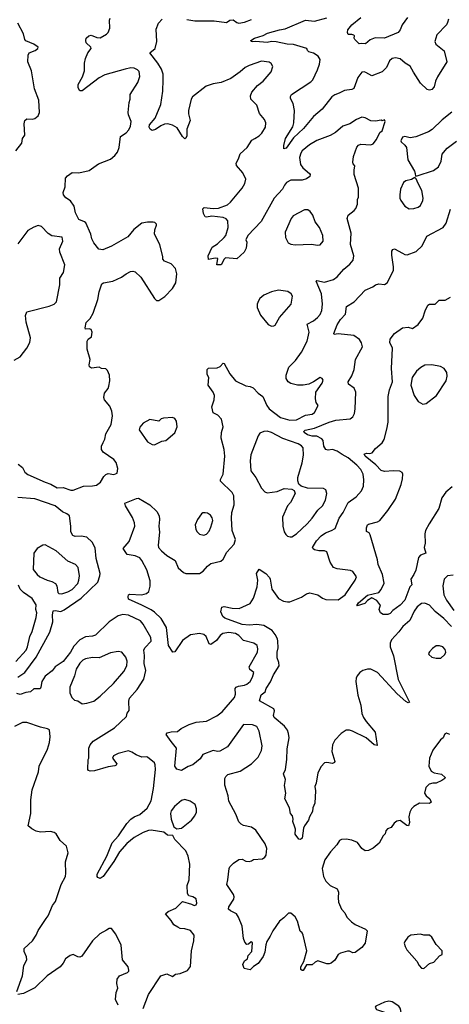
# Model space of a CAD drawing. Extents: x 1550320 to 1685906, y 509093 to 640511.
# Tile 91 of 256: x 1598350 to 1602161, y 547171 to 555909. Entities that reach past the tile are written whole.
import ezdxf

# ---------------------------------------------------------------- set-up
doc = ezdxf.new("R2010")
doc.units = 0

msp = doc.modelspace()

# ---------------------------------------------------------------- linework, layer by layer
at = {"layer": '0CON20XD'}
for points in [[(1598315, 554744.3), (1598369.2, 554815), (1598376.5, 554855), (1598397.3, 554885), (1598390.8, 554985), (1598396.4, 555013.6), (1598415, 555030), (1598463.9, 555026.1), (1598485, 555031.2), (1598513, 555057), (1598525.6, 555085), (1598519.3, 555195), (1598482.8, 555295), (1598454.4, 555455), (1598421.4, 555535), (1598424.2, 555595), (1598434.2, 555615), (1598488.8, 555635), (1598511.2, 555655), (1598513.3, 555665), (1598475, 555691.4), (1598405, 555722), (1598396, 555735), (1598384.5, 555784.5), (1598335, 555880)], [(1599009.3, 553929.3), (1598988.8, 553965), (1598980, 554005), (1598936.1, 554106.1), (1598925.9, 554115.9), (1598874, 554135), (1598845.7, 554195), (1598834.5, 554255), (1598800.6, 554300.6), (1598758.9, 554328.9), (1598737.8, 554355), (1598737.3, 554375), (1598753.2, 554426.8), (1598756.9, 554503.1), (1598773.3, 554525), (1598815, 554553), (1598875, 554549.6), (1598965, 554570.6), (1599050.2, 554629.8), (1599155, 554672.8), (1599195.1, 554704.9), (1599217.7, 554735), (1599232.9, 554775), (1599245, 554872), (1599295, 554905.6), (1599317.8, 554932.2), (1599333.8, 554965), (1599340, 555005), (1599315.7, 555065), (1599313, 555087), (1599320.6, 555175), (1599328.9, 555205), (1599329.4, 555245), (1599398.3, 555351.7), (1599415.8, 555405), (1599410.5, 555450.5), (1599395.8, 555465.8), (1599365, 555480), (1599335, 555481.5), (1599285, 555471.8), (1599105, 555421.2), (1599055, 555393.8), (1598905, 555276.7), (1598885, 555276.7), (1598868, 555305), (1598869.2, 555335), (1598906.6, 555403.4), (1598924.2, 555455), (1598925.7, 555525), (1598934.2, 555565), (1598955.8, 555615), (1598983.8, 555655), (1598982, 555665), (1598940.8, 555705), (1598935.7, 555725), (1598939.2, 555745), (1598962.9, 555767.1), (1598985, 555771.9), (1599035, 555750), (1599065, 555747.5), (1599120.3, 555779.7), (1599134.2, 555795.8), (1599150.8, 555835), (1599148, 555905), (1599153.6, 555923.6)], [(1601040.7, 552710.7), (1601032.5, 552725), (1601015, 552732.5), (1600955.9, 552694.1), (1600915, 552676), (1600865, 552665.8), (1600815.6, 552665.6), (1600755, 552680.8), (1600731.2, 552695), (1600714.3, 552724.3), (1600714.4, 552755), (1600737.5, 552825), (1600795.3, 552884.7), (1600851.3, 552958.7), (1600900.4, 553055), (1600917.7, 553135), (1600901.5, 553208.5), (1600955, 553236.9), (1600992.5, 553265), (1601015, 553294.4), (1601030.4, 553329.6), (1601037.3, 553385), (1601027.5, 553475), (1600980, 553590), (1600985, 553593.8), (1601055, 553579.2), (1601132.5, 553605), (1601165, 553627.8), (1601225, 553694.4), (1601279.1, 553740.9), (1601308, 553775), (1601312.7, 553812.7), (1601283.1, 553915), (1601288.9, 554015), (1601255.7, 554145), (1601265, 554173.8), (1601317.5, 554215), (1601332.5, 554235), (1601346.4, 554273.6), (1601347, 554313), (1601356.2, 554335), (1601354.2, 554415), (1601318.1, 554535), (1601315.6, 554575), (1601323.6, 554613.6), (1601308.8, 554628.8), (1601304.2, 554644.2), (1601310, 554695), (1601340.5, 554779.5), (1601355, 554796.7), (1601375, 554803.3), (1601465, 554798.8), (1601485, 554806.7), (1601516.2, 554845), (1601545, 554907.5), (1601565, 554922.5), (1601592.5, 555005), (1601585, 555020), (1601565, 555012.5), (1601555, 555016.7), (1601505, 555007.5), (1601465, 555012.5), (1601415, 555038.8), (1601385, 555043.8), (1601337.5, 555025), (1601277.5, 554985), (1601215, 554965.8), (1601150.4, 554909.6), (1601105, 554880.5), (1600985, 554836.9), (1600921.7, 554798.3), (1600856.9, 554745), (1600842.7, 554725), (1600832.7, 554685), (1600840.9, 554625), (1600860.6, 554595), (1600920, 554545), (1600927.5, 554535), (1600923, 554517), (1600895, 554498.5), (1600855, 554486.5), (1600755, 554484), (1600716.2, 554465), (1600697.9, 554442.1), (1600681.4, 554405), (1600607.5, 554325), (1600490.7, 554119.3), (1600373.1, 553995), (1600356.7, 553955), (1600363.6, 553933.6), (1600358.3, 553881.7), (1600340, 553845), (1600275, 553787.5), (1600175, 553796.7), (1600162.5, 553785), (1600137.5, 553735), (1600100, 553735), (1600108.8, 553788.8), (1600085, 553793.8), (1600025, 553782.5), (1600023.3, 553815), (1600058.3, 553891.7), (1600105, 553919.2), (1600164.5, 553975), (1600178.2, 553995), (1600199.5, 554065), (1600195.6, 554125), (1600182.6, 554142.6), (1600155, 554153.5), (1600055, 554164.3), (1600006.7, 554156.7), (1599995, 554160), (1599979.5, 554189.5), (1599975, 554230), (1599986.7, 554243.3), (1600065, 554233.3), (1600115, 554237.3), (1600193.8, 554265), (1600221.1, 554288.9), (1600324.2, 554415), (1600348.1, 554455), (1600355.6, 554495), (1600329.7, 554549.7), (1600273.8, 554615), (1600271.2, 554635), (1600292.5, 554675), (1600305, 554718.8), (1600368, 554775), (1600410.3, 554839.7), (1600435, 554854.2), (1600475, 554878.6), (1600498.3, 554901.7), (1600529.4, 554955), (1600533.3, 554995), (1600522.5, 555025), (1600476.6, 555076.6), (1600455, 555150), (1600401.2, 555205), (1600396, 555235), (1600409.2, 555265), (1600460, 555325), (1600509.4, 555365), (1600582.2, 555447.8), (1600594.3, 555495), (1600580.5, 555520.5), (1600563.6, 555533.6), (1600495, 555540.5), (1600385, 555502.5), (1600350.8, 555485), (1600305, 555445.6), (1600221.7, 555388.3), (1600136.9, 555353.1), (1600065, 555340), (1600005, 555320.4), (1599882.5, 555225), (1599871.5, 555205), (1599848.6, 555105), (1599846.2, 555075), (1599863.3, 555015), (1599831.3, 554938.7), (1599832.3, 554877.7), (1599823.3, 554856.7), (1599815, 554852.5), (1599795, 554873.3), (1599748.3, 554948.3), (1599704.2, 554974.2), (1599665, 554985.6), (1599635, 554983.6), (1599601.1, 554968.9), (1599555, 554935.6), (1599526.4, 554926.4), (1599507, 554937), (1599497.5, 554955), (1599501.2, 554975), (1599552.2, 555035), (1599603.6, 555156.4), (1599620, 555275), (1599622.7, 555375), (1599621.8, 555425), (1599609.3, 555469.3), (1599575.3, 555525), (1599506, 555615), (1599551.2, 555655), (1599565.7, 555715), (1599560, 555825), (1599582.1, 555877.9), (1599614.5, 555915.5)], [(1599832.5, 555912.5), (1599905, 555897.9), (1600075, 555898.9), (1600185, 555886), (1600213.7, 555906.3), (1600245, 555906.9), (1600275, 555884.3), (1600295, 555879.2), (1600345, 555886.2), (1600405, 555910)], [(1602153.8, 555915), (1602145.8, 555884.2), (1602135, 555864), (1602050, 555775), (1602033.3, 555715), (1602042.3, 555692.3), (1602115, 555633.3), (1602138.6, 555535), (1602056.6, 555403.4), (1602038.6, 555365), (1602027.5, 555315), (1602005, 555289.2), (1601985, 555284.2), (1601965, 555288.8), (1601906.7, 555345), (1601842.6, 555442.6), (1601815, 555497.5), (1601768, 555525), (1601725, 555561.4), (1601685, 555570), (1601655, 555564.2), (1601630, 555545), (1601605, 555485.8), (1601565, 555448.1), (1601475, 555412.5), (1601421.7, 555441.7), (1601405, 555446.7), (1601385, 555442.5), (1601350, 555395), (1601315, 555300), (1601295, 555289.4), (1601232.5, 555282.5), (1601185, 555256.9), (1601145, 555243.5), (1601120, 555225), (1601034, 555116), (1600955, 555050.6), (1600868.7, 554945), (1600779.8, 554860.2), (1600715, 554770), (1600694, 554764), (1600692, 554792), (1600708.5, 554855), (1600771.5, 554958.5), (1600782.7, 554995), (1600787.5, 555105), (1600775.8, 555165), (1600751.2, 555211.2), (1600751.2, 555228.8), (1600761.2, 555245), (1600932.1, 555357.9), (1600949.5, 555375), (1600992.9, 555465), (1601010, 555515), (1601014.4, 555555), (1600996.7, 555586.7), (1600955, 555611.1), (1600914, 555625), (1600903.8, 555635), (1600897.5, 555655), (1600778.8, 555688.8), (1600721.9, 555691.9), (1600624.2, 555714.2), (1600584.3, 555715.7), (1600545, 555707.5), (1600445, 555714.7), (1600415, 555711.5), (1600403.1, 555715), (1600400.8, 555725), (1600433.3, 555745), (1600510.9, 555769.1), (1600549.5, 555790.5), (1600655, 555820.8), (1600705, 555828.1), (1600885, 555903.9), (1600965, 555897.7), (1601075, 555926.5)], [(1601790.7, 555929.3), (1601742.9, 555865), (1601725, 555820), (1601706.9, 555795), (1601585, 555744.1), (1601501.9, 555748.1), (1601460, 555730), (1601416.7, 555695), (1601385, 555699.2), (1601360, 555695), (1601322.5, 555735), (1601317.5, 555745), (1601320, 555765), (1601313, 555773), (1601295, 555778.8), (1601265, 555777.5), (1601256.7, 555795), (1601261.7, 555818.3), (1601296.2, 555865), (1601375, 555928.2)], [(1602182.2, 555087.8), (1602098.7, 555021.3), (1602010, 554935), (1601976.3, 554913.7), (1601865, 554869.2), (1601815, 554860), (1601765, 554872.5), (1601745, 554867.5), (1601730, 554835), (1601732.5, 554825), (1601766.4, 554796.4), (1601780, 554775), (1601794.2, 554665), (1601851.2, 554565), (1601856.7, 554545), (1601861.7, 554521.7)], [(1601861.7, 554521.7), (1601875, 554522.5), (1602020.3, 554569.7), (1602064, 554605), (1602089.2, 554655), (1602098.1, 554715), (1602108.9, 554731.1), (1602141.7, 554768.3), (1602225, 554830.8)], [(1601805, 554231.4), (1601845, 554234.4), (1601885, 554246.9), (1601905, 554260.8), (1601926.7, 554305), (1601930, 554325), (1601917.8, 554395), (1601883.3, 554455), (1601867, 554497), (1601855, 554510), (1601825, 554490), (1601775, 554480), (1601754.1, 554465.9), (1601728, 554405), (1601722.9, 554355), (1601722.9, 554325), (1601730, 554305), (1601765, 554254), (1601805, 554231.4)], [(1600995, 553908), (1601015, 553912.5), (1601042, 553945), (1601038, 553995), (1601010, 554065), (1600972.5, 554115), (1600950, 554175), (1600925.9, 554205.9), (1600905, 554222.5), (1600875, 554222.5), (1600775, 554168.8), (1600757.5, 554145), (1600705.8, 554025), (1600708, 553975), (1600730.3, 553930.3), (1600755, 553916), (1600795, 553910.8), (1600935, 553916), (1600995, 553908)], [(1600805, 550766.1), (1600848.6, 550785), (1600893.8, 550815), (1600925, 550821.4), (1600995, 550804), (1601035, 550776.2), (1601065, 550764.2), (1601175, 550761.4), (1601238, 550805), (1601326.2, 550935), (1601338, 550965), (1601305, 551012), (1601285, 551020), (1601165, 551035.6), (1601135, 551048.6), (1601103.8, 551093.8), (1601075, 551186.2), (1601055, 551195.8), (1601005, 551195.6), (1600965, 551203.1), (1600952.1, 551212.1), (1600948.6, 551225), (1600983.3, 551285), (1601025, 551328.5), (1601064.1, 551355.9), (1601115.3, 551374.7), (1601148, 551395), (1601184.5, 551485), (1601220.6, 551535), (1601263.3, 551625), (1601335, 551674.3), (1601382.6, 551727.4), (1601400.3, 551769.7), (1601403.8, 551825), (1601397.2, 551875), (1601375, 551916.7), (1601340.6, 551955), (1601265, 552021.2), (1601209.5, 552049.5), (1601165, 552081.5), (1601125, 552094.6), (1601085, 552090), (1601064.6, 552094.6), (1601047.1, 552125), (1601040.6, 552175), (1601028.8, 552188.8), (1600985, 552211.8), (1600945, 552213.2), (1600904.2, 552225), (1600873.8, 552245), (1600870, 552255), (1600882.6, 552267.4), (1600965, 552282.8), (1601095, 552338.1), (1601155, 552356.4), (1601281.7, 552368.3), (1601305.6, 552384.4), (1601319.2, 552415), (1601325.6, 552454.4), (1601332.5, 552605), (1601318, 552638), (1601268, 552675), (1601264.4, 552695), (1601295, 552748.8), (1601316.3, 552803.7), (1601330, 552895), (1601392, 553005), (1601382.1, 553042.1), (1601365, 553071.2), (1601315.4, 553105.4), (1601175, 553120), (1601140, 553115), (1601136.7, 553125), (1601167.2, 553202.8), (1601195, 553250), (1601238.8, 553295), (1601247.5, 553365), (1601315.6, 553404.4), (1601415, 553508), (1601481.3, 553538.7), (1601505, 553555.8), (1601535, 553564.2), (1601585, 553560), (1601610, 553575), (1601665.7, 553685), (1601666.6, 553716.6), (1601651.7, 553818.3), (1601652.5, 553855), (1601658.8, 553871.2), (1601675, 553876.2), (1601745, 553836.5), (1601765, 553825.7), (1601787.3, 553822.7), (1601868.3, 553851.7), (1601918.8, 553901.2), (1601960.3, 553989.7), (1602105, 554066), (1602131.9, 554105), (1602171.2, 554228.8)], [(1598335.7, 551965.7), (1598375.5, 551935.5), (1598397.1, 551895), (1598423.5, 551873.5), (1598575.8, 551805), (1598627.6, 551787.6), (1598683.8, 551755), (1598735, 551756.2), (1598804.7, 551734.7), (1598825, 551734.7), (1598915, 551770.4), (1598995, 551771.8), (1599030.4, 551779.6), (1599065.6, 551805), (1599095.8, 551855), (1599115, 551874.2), (1599135, 551880.8), (1599185, 551872), (1599214.1, 551885.9), (1599220.8, 551925), (1599205, 551978.8), (1599185, 552005.8), (1599091.7, 552071.7), (1599076.2, 552095), (1599076, 552125), (1599091.9, 552158.1), (1599106.4, 552186.4), (1599113.3, 552235), (1599162.3, 552317.7), (1599173.8, 552395), (1599168, 552435), (1599149.5, 552479.5), (1599103.3, 552535), (1599096.7, 552555), (1599103.8, 552595), (1599134.2, 552635.8), (1599141.7, 552658.3), (1599149.4, 552705), (1599145.6, 552755), (1599130, 552795), (1599115, 552810), (1599075, 552813.3), (1599055, 552826.7), (1598987, 552817), (1598969.3, 552829.3), (1598966.7, 552845), (1598976.7, 552895), (1598947.5, 552985), (1598947.5, 553055), (1598957, 553073), (1598986.2, 553095), (1598993.8, 553135), (1598985, 553158.8), (1598965, 553166), (1598935, 553163.3), (1598930, 553175), (1598939.3, 553220.7), (1598975, 553257.5), (1599003.3, 553305), (1599044.2, 553425), (1599053.8, 553495), (1599077.5, 553565), (1599095, 553573.8), (1599175, 553588.8), (1599253.3, 553625), (1599293.3, 553655), (1599334.2, 553675.8), (1599355, 553678.8), (1599375, 553671.2), (1599425, 553623.3), (1599545, 553433.8), (1599565, 553417.1), (1599585, 553418.1), (1599637.5, 553452.5), (1599706.2, 553523.8), (1599736.4, 553575), (1599743.6, 553655), (1599732.2, 553702.2), (1599693.8, 553743.8), (1599633.3, 553765), (1599618.8, 553785), (1599618.8, 553805), (1599592, 553915), (1599546.7, 554005), (1599550, 554045), (1599563.3, 554085), (1599562.5, 554095), (1599548.3, 554108.3), (1599535, 554113.3), (1599485, 554112), (1599435, 554104.2), (1599362.4, 554047.6), (1599308.5, 553981.5), (1599165, 553898.8), (1599087.5, 553867.5), (1599051.7, 553871.7), (1599009.3, 553929.3)], [(1598300.9, 552889.1), (1598355, 552918.6), (1598415, 552994.2), (1598440.5, 553045), (1598446.5, 553085), (1598408.6, 553225), (1598403.1, 553285), (1598413.3, 553316.7), (1598611.9, 553368.1), (1598655, 553385.8), (1598677.5, 553405), (1598706.7, 553555), (1598705.7, 553614.3), (1598740, 553665), (1598751.2, 553735), (1598705, 553847.5), (1598703.2, 553876.8), (1598732.5, 553945), (1598728.3, 553978.3), (1598635, 553990), (1598602.8, 554012.8), (1598545, 554074), (1598515, 554082.9), (1598475, 554068.9), (1598422.9, 554037.1), (1598335, 553920)], [(1600585, 553190), (1600605, 553192.5), (1600615, 553197.5), (1600656, 553265), (1600758, 553385), (1600771.2, 553455), (1600757, 553477), (1600727.6, 553497.6), (1600645, 553509.5), (1600585, 553495.5), (1600516, 553465), (1600480.8, 553435), (1600467.5, 553415), (1600458, 553385), (1600458, 553355), (1600485, 553287.5), (1600555, 553203.3), (1600585, 553190)], [(1602186, 551765), (1602129.1, 551715), (1602094.8, 551665.2), (1602068.3, 551571.7), (1601981.1, 551435), (1601950.8, 551375), (1601944.6, 551345), (1601946.8, 551263.2), (1601939.2, 551225), (1601952.5, 551175), (1601905, 551156), (1601886.9, 551135), (1601863.8, 551025), (1601846.7, 550985), (1601820, 550945), (1601828.8, 550895), (1601811.2, 550875), (1601765, 550757.1), (1601725, 550713.1), (1601658.8, 550665), (1601635, 550640), (1601615, 550630), (1601575, 550630), (1601550, 550645), (1601540, 550675), (1601550, 550715), (1601545, 550720), (1601517.5, 550755), (1601475, 550777.5), (1601433.9, 550756.1), (1601411.2, 550728.8), (1601345, 550707.5), (1601340.7, 550710.7), (1601356, 550735), (1601435, 550801.1), (1601535, 550824.4), (1601557.3, 550852.7), (1601582.2, 550907.8), (1601569.6, 550985), (1601530, 551075), (1601523.3, 551115), (1601458.5, 551338.5), (1601450, 551355), (1601425, 551367.5), (1601425, 551400), (1601434, 551425), (1601445, 551432.5), (1601525, 551451.6), (1601545.6, 551464.4), (1601617, 551553), (1601682.8, 551655), (1601733.3, 551785), (1601747.1, 551835), (1601748.6, 551875), (1601741.9, 551891.9), (1601722.2, 551902.2), (1601665, 551906.7), (1601585, 551900.9), (1601555, 551908.1), (1601508.7, 551958.7), (1601414.2, 552035), (1601406.4, 552053.6), (1601425, 552063.8), (1601455, 552059.4), (1601475.4, 552064.6), (1601506.7, 552105), (1601565.4, 552154.6), (1601583.1, 552185), (1601605.4, 552275), (1601617.9, 552337.9), (1601618, 552565), (1601631.2, 552625), (1601657.5, 552695), (1601649.2, 552815), (1601656, 552995), (1601633.8, 553045), (1601636.7, 553075), (1601676.1, 553123.9), (1601745, 553173.3), (1601795, 553181.2), (1601835, 553168.8), (1601883.8, 553205), (1601925, 553261.2), (1601948.1, 553325), (1601971.2, 553375), (1601984, 553386), (1602035.8, 553384.2), (1602070, 553420), (1602125, 553420.8), (1602172.8, 553447.2)], [(1602166.2, 549565), (1602135, 549576), (1602118, 549565), (1602106.7, 549535), (1602082, 549518), (1602014.7, 549425.3), (1601986.2, 549355), (1601980, 549285), (1602000.7, 549240.7), (1602027.5, 549225), (1602093, 549213), (1602123.3, 549185), (1602120, 549175), (1602095, 549156), (1602045, 549134.3), (1602015, 549134.4), (1601983.3, 549125), (1601951.4, 549095), (1601940, 549045), (1601955, 549020.8), (1601988.8, 548995), (1602001.2, 548965), (1601985, 548952), (1601895, 548955.5), (1601845, 548928), (1601824.4, 548905.6), (1601810.8, 548875), (1601802.9, 548835), (1601808, 548785), (1601800, 548755), (1601785, 548757.5), (1601725, 548802.9), (1601694.6, 548795.4), (1601672.5, 548777.5), (1601645, 548740), (1601611.7, 548728.3), (1601598.3, 548711.7), (1601592.5, 548685), (1601575, 548667.5), (1601539.1, 548600.9), (1601485, 548556.2), (1601445, 548536.2), (1601415, 548533.8), (1601386.2, 548555), (1601347.9, 548607.9), (1601295, 548628), (1601245, 548637.5), (1601205.9, 548634.1), (1601186.1, 548623.9), (1601163.8, 548585), (1601105.7, 548524.3), (1601055.6, 548454.4), (1601034.4, 548375), (1601045.8, 548305), (1601066, 548265), (1601105, 548226.2), (1601166.7, 548195), (1601178.6, 548165), (1601174.3, 548115), (1601178.3, 548078.3), (1601203.8, 548015), (1601233.2, 547983.2), (1601252, 547945), (1601292.6, 547902.6), (1601325, 547880), (1601418.3, 547838.3), (1601433, 547823), (1601415.7, 547715), (1601385.7, 547674.3), (1601325, 547630), (1601305, 547628.8), (1601275, 547643.3), (1601256.4, 547643.6), (1601195, 547626.2), (1601175, 547612.5), (1601145, 547563.3), (1601113.6, 547536.4), (1601095, 547530), (1601075, 547530), (1600993.6, 547556.4), (1600970, 547545), (1600945, 547522.5), (1600895, 547520), (1600865, 547470), (1600855, 547470), (1600845, 547480), (1600843.3, 547505), (1600870, 547550), (1600897.5, 547645), (1600865.7, 547785.7), (1600856.2, 547805), (1600838.8, 547818.8), (1600815, 547907.5), (1600795, 547947.5), (1600755, 547980), (1600735, 547980), (1600693, 547937), (1600655, 547910), (1600595, 547824), (1600573.2, 547775), (1600541.8, 547728.2), (1600532, 547698), (1600525.4, 547635), (1600508.5, 547595), (1600465, 547534.3), (1600422.7, 547507.3), (1600395, 547476.7), (1600340, 547490), (1600330, 547525), (1600345, 547557.5), (1600370, 547575), (1600376.7, 547605), (1600409.5, 547640.5), (1600416.1, 547716.1), (1600403.6, 547726.4), (1600380, 547705), (1600365, 547702.5), (1600348.3, 547721.7), (1600335.8, 547755), (1600324.3, 547865), (1600292.5, 547945), (1600274.3, 547974.3), (1600219.3, 547999.3), (1600203.8, 548015), (1600206.2, 548035), (1600248.8, 548105), (1600252, 548125), (1600246.2, 548145), (1600187.1, 548235), (1600197.5, 548275), (1600208.8, 548375), (1600215, 548392.5), (1600246.2, 548425), (1600295, 548457.5), (1600325, 548458), (1600355, 548441.2), (1600385, 548438.8), (1600405, 548443.3), (1600425, 548457.5), (1600505, 548461.2), (1600525, 548476.2), (1600537.5, 548495), (1600541.2, 548555), (1600528.8, 548595), (1600445, 548716.2), (1600405, 548743.8), (1600335, 548758), (1600315, 548768.8), (1600295, 548790), (1600267.9, 548857.9), (1600204.4, 548974.4), (1600200.3, 549020.3), (1600170, 549115), (1600170.8, 549175), (1600177.3, 549192.7), (1600195, 549211.2), (1600305, 549239.2), (1600405, 549305.6), (1600465.3, 549364.7), (1600495.5, 549425), (1600500.5, 549465), (1600474.2, 549595), (1600455, 549636.2), (1600415, 549650.8), (1600334.5, 549655.5), (1600193.8, 549455), (1600125, 549418.8), (1600105, 549413.8), (1600065, 549423.3), (1599975, 549388), (1599949.6, 549350.4), (1599887.1, 549295), (1599845, 549281.2), (1599785, 549245.6), (1599745, 549259.2), (1599726.9, 549285), (1599740, 549445), (1599695, 549504), (1599650, 549565), (1599659.5, 549580.5), (1599695, 549589.4), (1599748.8, 549591.2), (1599782.4, 549617.6), (1599854.5, 549655.5), (1599915, 549675.6), (1600008, 549685), (1600100, 549730), (1600145, 549767.5), (1600255.3, 549895), (1600264.6, 549924.6), (1600262.9, 549975), (1600270, 549985), (1600291.2, 549995), (1600345, 550002.5), (1600365, 550010.9), (1600394.4, 550035), (1600415.6, 550075), (1600425.8, 550115), (1600391.1, 550141.1), (1600387.1, 550165), (1600460.9, 550295), (1600463.8, 550325), (1600455.8, 550355.8), (1600427.3, 550377.2), (1600335, 550400), (1600294.4, 550445), (1600265, 550462.1), (1600205, 550469.7), (1600151.2, 550461.2), (1600128.5, 550445), (1600095, 550398.9), (1600045, 550363.1), (1600030.2, 550370.2), (1600005, 550434.3), (1599985, 550452.9), (1599945, 550461.2), (1599865, 550448.9), (1599795, 550400), (1599725, 550300), (1599710, 550295), (1599668.8, 550355), (1599652.1, 550515), (1599604.5, 550595), (1599545, 550652.2), (1599515, 550672.8), (1599434.8, 550714.8), (1599315.9, 550765.9), (1599311.7, 550788.3), (1599316.7, 550805), (1599325, 550811.2), (1599435, 550804.5), (1599475, 550816.7), (1599495.2, 550834.8), (1599507.1, 550882.9), (1599508.5, 550928.5), (1599478.4, 551028.4), (1599435, 551108.9), (1599415, 551132.5), (1599375, 551152.2), (1599304.1, 551164.1), (1599266.7, 551215), (1599320.9, 551279.1), (1599372.9, 551415), (1599369.5, 551445), (1599351.7, 551491.7), (1599288.5, 551595), (1599281.7, 551618.3), (1599385, 551661.2), (1599405, 551663.8), (1599504.3, 551604.3), (1599565.6, 551545.6), (1599586.9, 551505), (1599591.1, 551475), (1599585.7, 551415), (1599590.9, 551360.9), (1599577.1, 551245), (1599582.7, 551225), (1599607.5, 551195), (1599655, 551155.4), (1599728.6, 551108.6), (1599755.5, 551045), (1599803, 551003), (1599825, 550994.6), (1599945, 550993.8), (1599976.3, 551013.7), (1600015, 551060.8), (1600045, 551084), (1600135, 551102.5), (1600155, 551122.5), (1600188, 551185), (1600251.2, 551255), (1600264, 551295), (1600234.4, 551375), (1600228, 551485), (1600232.2, 551535), (1600251.8, 551605), (1600248.9, 551685), (1600235, 551712), (1600130, 551815), (1600131.2, 551828.8), (1600153.8, 551875), (1600170.8, 552035), (1600164, 552095), (1600136.2, 552195), (1600141.2, 552245), (1600156, 552295), (1600138.8, 552365), (1600108.8, 552398.8), (1600065, 552421.2), (1600054.3, 552475), (1600075.7, 552535), (1600076.9, 552575), (1600065.7, 552605), (1600022, 552665), (1600026.7, 552735), (1600011.7, 552761.7), (1600013.6, 552806.4), (1600025, 552816.7), (1600101.7, 552818.3), (1600127.3, 552832.7), (1600155, 552862.5), (1600165, 552857.5), (1600215, 552766.7), (1600265, 552703.3), (1600355, 552660), (1600395, 552654.2), (1600421.7, 552641.7), (1600465, 552596.2), (1600506.2, 552565), (1600542.5, 552485), (1600564.3, 552455), (1600665, 552380.3), (1600745, 552355.3), (1600805, 552357.5), (1600885, 552399.1), (1600945, 552407.5), (1600965.5, 552424.5), (1600996.2, 552485), (1600981.2, 552511.2), (1600974, 552545), (1600977.7, 552602.3), (1601034, 552685), (1601040.7, 552710.7)], [(1601925, 552496.2), (1601955, 552502.9), (1602048, 552575), (1602134.4, 552705.6), (1602142, 552745), (1602139.5, 552779.5), (1602114.2, 552814.2), (1602082.1, 552832.1), (1602005, 552847.5), (1601945, 552842.5), (1601907, 552823), (1601869.4, 552790.6), (1601832.5, 552735), (1601818.8, 552665), (1601848, 552575), (1601885, 552521.2), (1601925, 552496.2)], [(1599545, 552136.7), (1599565, 552144), (1599612.3, 552167.7), (1599645, 552176), (1599725, 552242.5), (1599746.2, 552295), (1599741.2, 552345), (1599725, 552370), (1599705, 552378.8), (1599625, 552374), (1599605, 552366.2), (1599583.9, 552346.1), (1599505, 552362), (1599445, 552328), (1599415, 552292.5), (1599410.5, 552270.5), (1599483, 552163), (1599525, 552138.8), (1599545, 552136.7)], [(1600749.3, 551319.3), (1600765, 551321.2), (1600805, 551346), (1600899.2, 551435), (1600945.7, 551485), (1600995, 551556), (1601036.2, 551593.8), (1601061.4, 551645), (1601075.8, 551704.2), (1601066.1, 551736.1), (1601045, 551750), (1600902.3, 551752.3), (1600848.3, 551768.3), (1600826.2, 551786.2), (1600817.5, 551817.5), (1600818.1, 551845), (1600855.6, 551975.6), (1600868.8, 552045), (1600865, 552110), (1600848.7, 552128.7), (1600819.2, 552145), (1600685, 552193.8), (1600585, 552246), (1600545, 552256.8), (1600514.6, 552255.4), (1600481.4, 552238.6), (1600464.6, 552215.4), (1600401.7, 552048.3), (1600394.3, 551994.3), (1600399.2, 551905), (1600445, 551846.7), (1600495, 551752), (1600525, 551718), (1600545, 551710), (1600635, 551722), (1600695, 551748), (1600763, 551743), (1600785, 551730), (1600793.3, 551705), (1600752, 551625), (1600725.5, 551594.5), (1600681.9, 551495), (1600683.4, 551413.4), (1600695.5, 551365.5), (1600709.5, 551339.5), (1600725, 551326.7), (1600749.3, 551319.3)], [(1598334.4, 550075), (1598395, 550116.7), (1598496.8, 550253.2), (1598616.2, 550475), (1598644.6, 550565), (1598642.1, 550625), (1598648.3, 550661.7), (1598665, 550666.2), (1598715, 550657.1), (1598745, 550673.3), (1598894.6, 550775), (1599043.1, 550916.9), (1599062.1, 550975), (1599062.7, 550995), (1599027.6, 551127.6), (1599020.9, 551220.9), (1598993, 551273), (1598945, 551316.7), (1598895, 551324.3), (1598841.7, 551321.7), (1598821.1, 551331.1), (1598804.3, 551365), (1598804.4, 551415), (1598791.1, 551505), (1598767.1, 551525), (1598731, 551541), (1598665, 551594.1), (1598485, 551655.8), (1598335, 551668.7)], [(1599985, 551334), (1600007.4, 551342.6), (1600029.4, 551370.6), (1600046.7, 551405), (1600061.9, 551465), (1600057.6, 551487.6), (1600041.2, 551511.2), (1600015, 551528.8), (1599995, 551533.3), (1599975, 551532.5), (1599962.5, 551525), (1599927.3, 551472.7), (1599908, 551425), (1599912, 551385), (1599923.1, 551363.1), (1599945, 551344), (1599985, 551334)], [(1598725, 550814.6), (1598777.5, 550832.5), (1598816.7, 550853.3), (1598865.3, 550905), (1598875.9, 550935), (1598880.4, 550975), (1598868.3, 551048.3), (1598843.8, 551075), (1598776, 551105), (1598675, 551196.9), (1598575, 551249.2), (1598555, 551247.1), (1598505, 551217.5), (1598475.7, 551175), (1598471.2, 551031.2), (1598504, 550985), (1598528, 550965), (1598595, 550934.5), (1598635, 550924.5), (1598667.1, 550905), (1598679.4, 550885), (1598688, 550825), (1598697, 550817), (1598725, 550814.6)], [(1602180.6, 550525), (1602113.6, 550595), (1602036.7, 550656.7), (1601985, 550714.4), (1601945, 550730.5), (1601913, 550727), (1601875, 550698.6), (1601849.2, 550660.8), (1601811.3, 550578.7), (1601750, 550525), (1601712.9, 550477.1), (1601647.8, 550405), (1601635.5, 550375), (1601635.4, 550345), (1601664.7, 550265), (1601708.2, 550055), (1601807, 549853), (1601795, 549847.5), (1601775, 549858), (1601698.1, 549925), (1601525, 550115.5), (1601465, 550145.8), (1601435, 550145.8), (1601395, 550132.5), (1601368, 550115), (1601345, 550086), (1601333.3, 550065), (1601331.5, 550035), (1601350.5, 549915), (1601375.5, 549825), (1601385, 549752.5), (1601400, 549715), (1601422.4, 549682.4), (1601503.3, 549585), (1601521.7, 549468.3), (1601495, 549474.2), (1601422, 549535), (1601303.3, 549595), (1601275, 549603.1), (1601245, 549602.9), (1601202.9, 549575), (1601146.9, 549515), (1601125.6, 549475), (1601118.6, 549415), (1601145.8, 549325), (1601143.6, 549316.4), (1601125, 549308.8), (1601073.6, 549316.4), (1601055, 549313.3), (1601025, 549282), (1600994.2, 549225), (1600980, 549135), (1600967.5, 549105), (1600972.9, 549065), (1600968.8, 548955), (1600950, 548915), (1600947, 548883), (1600920, 548835), (1600913.3, 548805), (1600876.7, 548755), (1600868.8, 548735), (1600856.7, 548645), (1600840, 548635), (1600825, 548637.5), (1600795, 548680), (1600797.5, 548725), (1600791.7, 548741.7), (1600773.6, 548793.6), (1600776.2, 548815), (1600770, 548845), (1600752, 548865), (1600743.8, 548915), (1600701.2, 548995), (1600710, 549045), (1600697.7, 549112.3), (1600707.5, 549165), (1600691.2, 549215), (1600708, 549255), (1600720, 549345), (1600722.1, 549437.9), (1600740, 549535), (1600734.2, 549574.2), (1600724.2, 549605), (1600698.5, 549638.5), (1600608.3, 549715), (1600602.3, 549735), (1600610, 549775), (1600603, 549793), (1600476.7, 549865), (1600491.7, 549918.3), (1600527.5, 549945), (1600536, 549975), (1600576, 550034), (1600601.2, 550095), (1600651.4, 550175), (1600650, 550205), (1600632.9, 550245), (1600634.5, 550295.5), (1600644.3, 550335), (1600640.9, 550395), (1600636, 550416), (1600615, 550452.9), (1600589.9, 550489.9), (1600515, 550532.4), (1600455, 550542.6), (1600385, 550536.9), (1600325, 550542.7), (1600168.5, 550598.5), (1600153.4, 550613.4), (1600133.8, 550655), (1600143.3, 550695), (1600165, 550702), (1600235, 550685.4), (1600297.6, 550682.4), (1600395, 550727.3), (1600423.2, 550775), (1600457.7, 550875), (1600462.9, 550935), (1600451.4, 550995), (1600475, 551032.5), (1600532.5, 550995), (1600565, 550960), (1600573, 550943), (1600586.7, 550855), (1600645, 550771.1), (1600689.5, 550749.5), (1600725, 550742.3), (1600745, 550743.9), (1600805, 550766.1)], [(1602195, 550980), (1602145, 550972.9), (1602114.3, 550945), (1602102.7, 550885), (1602113.6, 550805), (1602135, 550758.6), (1602200, 550665)], [(1598315, 550213.4), (1598406.5, 550315), (1598420.9, 550345), (1598440.7, 550435), (1598461.2, 550478.8), (1598497.1, 550605), (1598501.2, 550645), (1598493.2, 550675), (1598495.9, 550715.9), (1598462.2, 550772.2), (1598384.3, 550825), (1598354, 550855), (1598340, 550890)], [(1599445.9, 547134.1), (1599491.7, 547258.3), (1599602.5, 547425), (1599655, 547442), (1599705, 547417.5), (1599731.8, 547438.2), (1599775, 547444.4), (1599839.2, 547470.8), (1599864.3, 547505.7), (1599873.3, 547645), (1599894.2, 547735), (1599898.1, 547785), (1599865, 547827.1), (1599815, 547840.8), (1599775, 547844.2), (1599754.3, 547854.3), (1599716.7, 547875), (1599693.8, 547915), (1599643.3, 547975), (1599668, 547995), (1599734, 548025), (1599795, 548082.5), (1599875, 548060), (1599897, 548047), (1599915, 548052.5), (1599921.7, 548068.3), (1599915, 548106.7), (1599885, 548126.2), (1599850, 548135), (1599840, 548155), (1599835.7, 548225), (1599852.9, 548275), (1599860, 548415), (1599844.4, 548485), (1599824.5, 548534.5), (1599725, 548633.8), (1599710, 548670), (1599660.8, 548670.8), (1599627.8, 548697.8), (1599515, 548717.5), (1599493.8, 548715), (1599445, 548695.3), (1599365, 548650.8), (1599301.8, 548598.2), (1599235.3, 548525), (1599185, 548439.1), (1599090, 548305), (1599065, 548286.7), (1599042.5, 548295), (1599036.7, 548305), (1599038.8, 548325), (1599124.1, 548485), (1599171.3, 548605), (1599225.3, 548665), (1599300.3, 548775), (1599336.7, 548813.3), (1599365, 548834.1), (1599415, 548855.9), (1599479.5, 548910.5), (1599515, 548975.8), (1599537.6, 549085), (1599553.8, 549255), (1599552.5, 549295), (1599545.6, 549315), (1599485, 549364), (1599475, 549368), (1599435, 549363.3), (1599384, 549384), (1599345, 549410), (1599315, 549419.2), (1599225, 549397.5), (1599183.3, 549375), (1599173.9, 549356.1), (1599212.5, 549305), (1599207, 549293), (1599195, 549286.7), (1599135, 549280), (1599015, 549243.3), (1598975, 549240), (1598960, 549245), (1598953.3, 549255), (1598957.5, 549345), (1598962.5, 549355), (1598963, 549443), (1598976.7, 549475), (1599002.5, 549505), (1599190, 549625), (1599296.7, 549725), (1599303.8, 549755), (1599321.2, 549778.8), (1599317.6, 549862.4), (1599325, 549888.8), (1599392, 549965), (1599452.4, 550057.6), (1599468, 550135), (1599454.5, 550194.5), (1599456, 550266), (1599450, 550315), (1599459.4, 550335), (1599515, 550394), (1599514.2, 550425), (1599445, 550545.8), (1599420.8, 550575), (1599315, 550624.5), (1599265, 550629.1), (1599225, 550620), (1599145.3, 550564.7), (1599022.6, 550447.4), (1598995, 550438.1), (1598935, 550433.3), (1598885, 550404.3), (1598830.8, 550349.2), (1598800.9, 550295), (1598736, 550214), (1598665, 550167.1), (1598638.8, 550131.2), (1598575.4, 550084.6), (1598546, 550035), (1598539.2, 549985), (1598530.5, 549969.5), (1598475, 549970.8), (1598446.7, 549945), (1598405, 549938.8), (1598355, 549922), (1598325, 549930)], [(1602085, 550243.3), (1602122.5, 550275), (1602130, 550295), (1602125, 550320), (1602103.9, 550343.9), (1602073.6, 550353.6), (1602045, 550352.5), (1602010.7, 550329.3), (1601985, 550300), (1601977.5, 550285), (1601980, 550275), (1602005, 550253.3), (1602043.9, 550243.9), (1602085, 550243.3)], [(1598905, 549838), (1598945, 549844), (1599007.2, 549862.8), (1599065, 549904.3), (1599182.3, 550017.7), (1599274.4, 550125), (1599300, 550175), (1599302.7, 550217.3), (1599292.1, 550252.1), (1599256.6, 550296.6), (1599225, 550301.4), (1599155, 550290.6), (1599055, 550244.5), (1598995, 550249.6), (1598935, 550238.5), (1598908.9, 550225), (1598882.2, 550197.8), (1598852.3, 550145), (1598836.4, 550085), (1598795.7, 549985), (1598795.7, 549935.7), (1598813.8, 549895), (1598835, 549870), (1598865, 549863.3), (1598905, 549838)], [(1598326.2, 547285), (1598375.6, 547424.4), (1598385.7, 547515), (1598414.2, 547565), (1598411.2, 547591.2), (1598390.7, 547640.7), (1598390, 547665), (1598464.2, 547735), (1598497.5, 547785), (1598514.5, 547825.5), (1598585, 547931.2), (1598602, 547955), (1598641.7, 548048.3), (1598666.9, 548083.1), (1598718.6, 548235), (1598755.5, 548305), (1598760.5, 548335), (1598755.7, 548435), (1598779.4, 548515), (1598764.5, 548574.5), (1598710, 548625), (1598672.5, 548685), (1598655.9, 548695.9), (1598623.6, 548703.6), (1598535, 548700), (1598495, 548708.8), (1598457.7, 548727.7), (1598426.7, 548755), (1598449.4, 548865), (1598449.5, 548985), (1598459.5, 549075), (1598516.5, 549235), (1598524.4, 549285), (1598596.1, 549435), (1598614.4, 549494.4), (1598621.9, 549545), (1598615, 549606.7), (1598597.3, 549617.3), (1598535, 549630.6), (1598415, 549672.9), (1598375, 549671.9), (1598304, 549636)], [(1599745, 548728.8), (1599785, 548733.8), (1599875, 548804.2), (1599905, 548843.3), (1599919.2, 548875), (1599918.8, 548905), (1599906.2, 548945), (1599862.7, 548972.7), (1599815, 548988.6), (1599785, 548979.2), (1599724.7, 548925.3), (1599695, 548888.6), (1599687.5, 548865), (1599692.7, 548815), (1599718.8, 548745), (1599745, 548728.8)], [(1599224.2, 547164.2), (1599200, 547215), (1599206.9, 547275), (1599221.4, 547315), (1599211.4, 547355), (1599214.4, 547395), (1599235.5, 547424.5), (1599305, 547454.2), (1599317.5, 547465), (1599319.2, 547475), (1599312, 547505), (1599262.5, 547565), (1599250.8, 547695), (1599203.4, 547793.4), (1599165, 547842.9), (1599145, 547844.4), (1599119.6, 547830.4), (1599062.5, 547795), (1598995, 547734.3), (1598901.7, 547598.3), (1598885, 547590.8), (1598865, 547593.1), (1598825, 547613.1), (1598798.8, 547605), (1598758, 547575), (1598736, 547535), (1598710, 547505), (1598594, 547425), (1598485, 547317.5), (1598383.9, 547266.1), (1598335, 547258.8)], [(1601935, 547490), (1601985, 547533.3), (1602025, 547546.2), (1602075, 547602.5), (1602096.4, 547613.6), (1602097, 547647), (1602045, 547702.5), (1602005.6, 547765.6), (1601985, 547783.8), (1601935, 547783.3), (1601905, 547793.3), (1601820, 547785), (1601791.7, 547768.3), (1601765, 547727.5), (1601761.2, 547715), (1601770, 547685), (1601785, 547653.3), (1601874.1, 547554.1), (1601894.2, 547514.2), (1601915, 547492.5), (1601935, 547490)], [(1601665, 547086.7), (1601725, 547092.5), (1601733.8, 547105), (1601725.9, 547135.9), (1601713.3, 547155), (1601655, 547194.2), (1601625, 547197.8), (1601585, 547190), (1601510, 547155), (1601502.5, 547145), (1601515, 547123.6), (1601585, 547100.4), (1601665, 547086.7)]]:
    msp.add_lwpolyline(points, dxfattribs=at)

doc.saveas('drawing.dxf')
